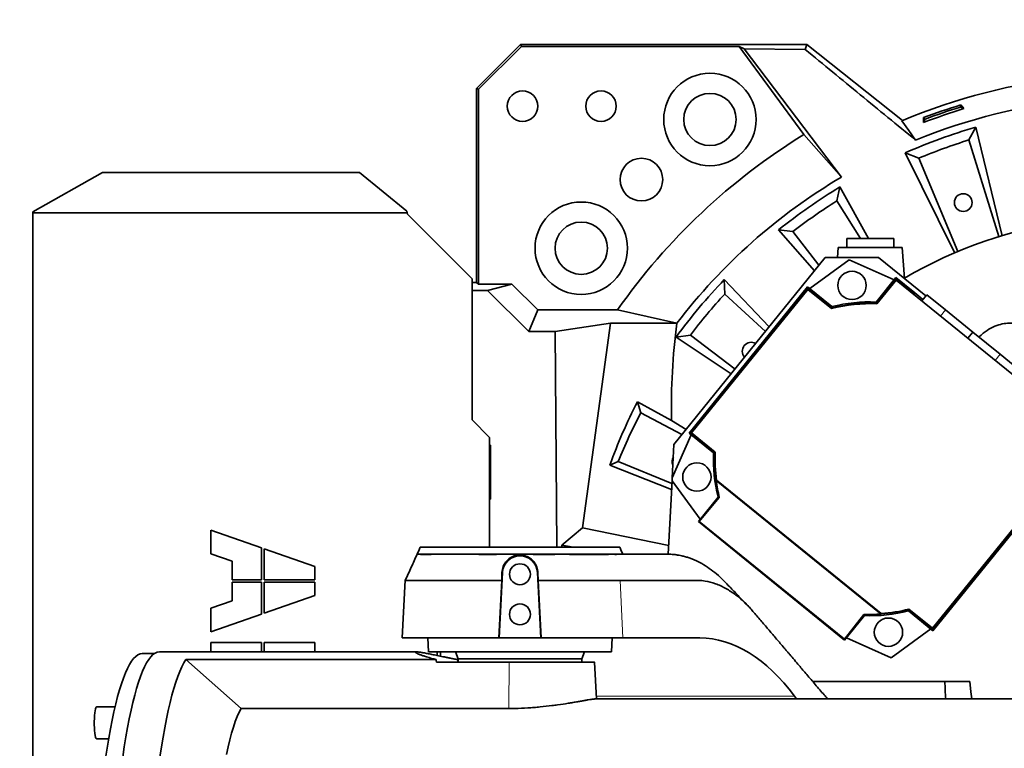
# Model space of a CAD drawing. Header units: millimetres. Extents: x 0 to 14900, y 0 to 10500.
# Tile 30 of 46: x 10300 to 10864, y 6200 to 6618. Entities that reach past the tile are written whole.
import ezdxf

# ---------------------------------------------------------------- set-up
doc = ezdxf.new("R2010")
doc.units = ezdxf.units.MM
doc.header["$LTSCALE"] = 25
doc.layers.add('THICK_LINE', color=7, linetype='Continuous')
doc.styles.add('SLDTEXTSTYLE0', font='TXT', dxfattribs={"width": 0.605})
doc.dimstyles.new('SLDDIMSTYLE1', dxfattribs={"dimtxt": 87.5, "dimasz": 87.5, "dimexe": 0, "dimexo": 0.0625, "dimgap": 21.875, "dimtad": 1, "dimdec": 4, "dimlfac": 25, "dimzin": 12, "dimdsep": 46, "dimtxsty": 'SLDTEXTSTYLE0', "dimsah": 1, "dimcen": 0.09, "dimadec": 1, "dimazin": 3, "dimtfac": 1, "dimtofl": 0, "dimtmove": 0, "dimatfit": 3, "dimfxl": 1, "dimfrac": 2, "dimtolj": 1, "dimtzin": 12, "dimarcsym": 0})

# ---------------------------------------------------------------- blocks, each defined once
blk = doc.blocks.new('_D_6')
at = {"layer": 'THICK_LINE'}
for p, q in [((13956.03, 6243.72), (14267.68, 6243.72)), ((7967.86, 5719.82), (7660.95, 5665.71))]:
    blk.add_line(p, q, dxfattribs=at)
blk.add_arc((10939.03, 6243.72), 3291.15, 190, 0, dxfattribs=at)
for points in [[(14230.18, 6243.72), (14216.52, 6156.4), (14241.52, 6156.06)], [(7697.88, 5672.22), (7701.93, 5583.92), (7726.49, 5588.59)]]:
    blk.add_solid(points, dxfattribs=at)
at = {"layer": 'THICK_LINE', "insert": (11092.19, 3066.62), "char_height": 87.5, "attachment_point": 1, "rotation": 5, "style": 'SLDTEXTSTYLE0'}
blk.add_mtext('170°', dxfattribs=at)
blk = doc.blocks.new('_D_7')
at = {"layer": 'THICK_LINE'}
for p, q in [((7967.86, 6767.62), (7660.95, 6821.74)), ((13956.03, 6243.72), (14267.68, 6243.72))]:
    blk.add_line(p, q, dxfattribs=at)
blk.add_arc((10939.03, 6243.72), 3291.15, 0, 170, dxfattribs=at)
for points in [[(7697.88, 6815.22), (7726.49, 6898.85), (7701.93, 6903.52)], [(14230.18, 6243.72), (14241.52, 6331.38), (14216.52, 6331.05)]]:
    blk.add_solid(points, dxfattribs=at)
at = {"layer": 'THICK_LINE', "insert": (11111.85, 9645.55), "char_height": 87.5, "attachment_point": 1, "rotation": 355, "style": 'SLDTEXTSTYLE0'}
blk.add_mtext('170°', dxfattribs=at)

msp = doc.modelspace()

# ---------------------------------------------------------------- linework, layer by layer
at = {"color": 7, "linetype": 'Continuous', "lineweight": 35}
for p, q in [((10586.8547989, 6604.1405101), (10561.6093255, 6578.8950367)), ((10586.8547989, 6604.1405101), (10587.3176679, 6603.0230455)), ((10751.1747133, 6604.1405101), (10586.8547989, 6604.1405101)), ((10750.1617022, 6601.2396919), (10751.1747133, 6604.1405101)), ((10806.0701427, 6560.4747139), (10751.1747133, 6604.1405101)), ((10587.3176679, 6603.0230455), (10562.7267902, 6578.4321677)), ((10712.2453973, 6603.0230455), (10587.3176679, 6603.0230455)), ((10712.2453973, 6603.0230455), (10749.3168649, 6552.3756024)), ((10715.1514767, 6601.5487811), (10712.2453973, 6603.0230455)), ((10770.9519873, 6528.0203554), (10715.1514767, 6601.5487811)), ((10715.1514767, 6601.5487811), (10750.1617022, 6601.2396919)), ((10562.7267902, 6578.4321677), (10561.6093255, 6578.8950367)), ((10561.6093255, 6467.5356919), (10561.6093255, 6578.8950367)), ((10562.7267902, 6578.4321677), (10562.7267902, 6466.6977424)), ((10839.4098665, 6569.4005), (10839.3166471, 6568.2233455)), ((10841.2566687, 6567.2729387), (10839.3166471, 6568.2233455)), ((10818.9266022, 6561.2422728), (10817.9761954, 6559.3022511)), ((10818.1314581, 6562.1152725), (10818.9266022, 6561.2422728)), ((10848.0161044, 6556.6241748), (10844.1350708, 6549.3278431)), ((10863.2307607, 6494.4214611), (10848.0161044, 6556.6241748)), ((10770.9519873, 6528.0203554), (10749.3168649, 6552.3756024)), ((10861.3344821, 6493.9366863), (10844.1350708, 6549.3278431)), ((10807.6178313, 6541.9204058), (10815.2808671, 6538.8257718)), ((10807.6178313, 6541.9204058), (10835.9733426, 6484.4348581)), ((10815.2808671, 6538.8257718), (10837.7101028, 6485.3381154)), ((10347.0296951, 6530.6677814), (10307.0296951, 6508.0100867)), ((10494.4452471, 6530.6677814), (10347.0296951, 6530.6677814)), ((10521.5404691, 6508.4119339), (10494.4452471, 6530.6677814)), ((10770.1320907, 6522.4065644), (10768.2717297, 6514.3543638)), ((10786.4142345, 6492.7214609), (10770.1320907, 6522.4065644)), ((10781.9210749, 6492.7214609), (10768.2717297, 6514.3543638)), ((10307.0296951, 6507.6082395), (10307.0296951, 6508.0100867)), ((10307.0296951, 6507.6082395), (10307.0296951, 5979.8346822)), ((10307.0296951, 6507.6082395), (10521.7850821, 6507.6082395)), ((10521.5404691, 6508.4119339), (10521.7850821, 6507.6082395)), ((10559.0296951, 6469.7214609), (10522.0296951, 6506.7214609)), ((10734.9159708, 6497.7479718), (10743.1188452, 6496.7421245)), ((10734.9159708, 6497.7479718), (10755.5089636, 6474.2706548)), ((10743.1188452, 6496.7421245), (10758.0696711, 6477.4328652)), ((10774.0283748, 6492.7214609), (10774.0283748, 6487.7214609)), ((10787.5283748, 6492.7214609), (10774.0283748, 6492.7214609)), ((10801.0283748, 6492.7214609), (10787.5283748, 6492.7214609)), ((10801.0283748, 6487.7214609), (10801.0283748, 6492.7214609)), ((10769.1787407, 6487.7214609), (10768.771044, 6481.8911267)), ((10805.8780088, 6487.7214609), (10769.1787407, 6487.7214609)), ((10807.1292693, 6469.8276024), (10805.8780088, 6487.7214609)), ((10761.6799, 6481.8911267), (10674.8983166, 6374.7247961)), ((10775.4926581, 6480.5376137), (10752.7744907, 6464.0318989)), ((10792.2320575, 6481.8911267), (10761.6799, 6481.8911267)), ((10801.1461102, 6469.115961), (10775.4926581, 6480.5376137)), ((10819.4066698, 6459.8855595), (10792.2320575, 6481.8911267)), ((10559.0296951, 6388.7214609), (10559.0296951, 6469.7214609)), ((10703.7580796, 6469.1970248), (10704.0451718, 6460.9376994)), ((10729.5654907, 6442.2331338), (10703.7580796, 6469.1970248)), ((10802.1578656, 6470.3653748), (10790.8300985, 6456.3767475)), ((10802.2765596, 6469.2360765), (10791.2007353, 6455.5585726)), ((10791.2914841, 6455.3574954), (10802.3056911, 6468.9589084)), ((10802.2765596, 6469.2360765), (10802.1578656, 6470.3653748)), ((10813.0107788, 6461.576859), (10802.1578656, 6470.3653748)), ((10812.5163686, 6460.9440427), (10802.2765596, 6469.2360765)), ((10802.3056911, 6468.9589084), (10884.6831631, 6402.250947)), ((10559.0296951, 6467.5356919), (10561.6093255, 6467.5356919)), ((10567.991659, 6462.9531557), (10559.0296951, 6462.9531557)), ((10562.7267902, 6466.6977424), (10561.6093255, 6467.5356919)), ((10562.7267902, 6466.6977424), (10581.9401268, 6466.6977424)), ((10567.991659, 6462.9531557), (10581.9401268, 6466.6977424)), ((10591.5352303, 6439.4095844), (10567.991659, 6462.9531557)), ((10581.9401268, 6466.6977424), (10596.717406, 6451.9204633)), ((10751.5250769, 6465.0436542), (10683.5584746, 6381.1118904)), ((10751.6437709, 6463.914356), (10684.6877729, 6381.2305844)), ((10684.964941, 6381.259716), (10751.6729024, 6463.6371879)), ((10751.6437709, 6463.914356), (10751.5250769, 6465.0436542)), ((10765.5137042, 6453.7158872), (10751.5250769, 6465.0436542)), ((10765.3212749, 6452.8385317), (10751.6437709, 6463.914356)), ((10751.6729024, 6463.6371879), (10765.2743154, 6452.6229808)), ((10727.3026266, 6439.4387294), (10704.0451718, 6460.9376994)), ((10812.5163686, 6460.9440427), (10812.3950235, 6460.7887282)), ((10812.5163686, 6460.9440427), (10813.0107788, 6461.576859)), ((10813.0107788, 6461.576859), (10817.7007848, 6457.7789669)), ((10819.9034062, 6460.4989778), (10817.0714644, 6457.001821)), ((10819.9034062, 6460.4989778), (10830.6113461, 6451.8278591)), ((10591.5352303, 6439.4095844), (10596.717406, 6451.9204633)), ((10596.717406, 6451.9204633), (10642.5304634, 6451.9204633)), ((10676.5873653, 6444.2214609), (10642.5304634, 6451.9204633)), ((10765.3212749, 6452.8385317), (10765.5137042, 6453.7158872)), ((10791.2007353, 6455.5585726), (10790.8300985, 6456.3767475)), ((10830.6113461, 6451.8278591), (10846.3263689, 6439.1020845)), ((10606.7776993, 6439.4095844), (10638.4988297, 6444.2214609)), ((10622.4434382, 6326.9459821), (10638.4988297, 6444.2214609)), ((10676.5873653, 6444.2214609), (10638.4988297, 6444.2214609)), ((10606.7776993, 6439.4095844), (10591.5352303, 6439.4095844)), ((10607.6496931, 6315.7214609), (10606.7776993, 6439.4095844)), ((10676.1240333, 6436.2640508), (10684.307734, 6437.415537)), ((10676.1240333, 6436.2640508), (10707.667678, 6415.1915872)), ((10684.307734, 6437.415537), (10709.9032328, 6417.9522675)), ((10846.3263689, 6439.1020845), (10843.4944271, 6435.6049277)), ((10846.3263689, 6439.1020845), (10862.0413917, 6426.37631)), ((10862.0413917, 6426.37631), (10872.7493315, 6417.7051912)), ((10653.867481, 6399.1291007), (10655.8323308, 6392.7181074)), ((10653.867481, 6399.1291007), (10673.5395243, 6388.4082818)), ((10679.4196731, 6380.3082063), (10655.8323308, 6392.7181074)), ((10569.0296951, 6378.7214609), (10559.0296951, 6388.7214609)), ((10681.8798286, 6383.3462453), (10673.5395243, 6388.4082818)), ((10569.0296951, 6315.7214609), (10569.0296951, 6378.7214609)), ((10684.8078884, 6380.1001351), (10673.8955353, 6355.5905886)), ((10684.6877729, 6381.2305844), (10683.5584746, 6381.1118904)), ((10683.5584746, 6381.1118904), (10697.547102, 6369.7841234)), ((10684.6877729, 6381.2305844), (10698.3652768, 6370.1547601)), ((10698.566354, 6370.2455089), (10684.964941, 6381.259716)), ((10569.0296951, 6373.7227812), (10569.5524526, 6374.2455387)), ((10569.0296951, 6374.2455387), (10569.5524526, 6374.2455387)), ((10569.5524526, 6374.2455387), (10569.5524526, 6343.1973831)), ((10674.8983166, 6374.7247961), (10673.8955353, 6355.5905886)), ((10698.3652768, 6370.1547601), (10697.547102, 6369.7841234)), ((10638.1151579, 6362.8854891), (10642.8554135, 6364.8890184)), ((10673.54258, 6348.8558009), (10638.1151579, 6362.8854891)), ((10642.8554135, 6364.8890184), (10673.7210676, 6352.2615459)), ((10673.8955353, 6355.5905886), (10673.8053535, 6353.8698168)), ((10673.8053535, 6353.8698168), (10671.5955997, 6311.7052025)), ((10673.8053535, 6353.8698168), (10689.8919505, 6331.7285155)), ((10699.0992675, 6354.05189), (10699.1482641, 6354.0795948)), ((10793.7449607, 6277.4093188), (10699.0992675, 6354.05189)), ((10793.7618731, 6277.4630048), (10699.1482641, 6354.0795948)), ((10793.8254709, 6277.6650822), (10699.3327028, 6354.183817)), ((10890.0048836, 6351.6181583), (10823.2969221, 6269.2406864)), ((10823.3260537, 6268.9635182), (10890.2820517, 6351.6472898)), ((10823.4447477, 6267.83422), (10891.4113499, 6351.7659838)), ((10700.2079622, 6344.467729), (10688.8801952, 6330.4791017)), ((10689.3361772, 6330.5270274), (10700.9053306, 6344.3146074)), ((10700.9053306, 6344.3146074), (10700.2079622, 6344.467729)), ((10569.0296951, 6343.7201405), (10569.5524526, 6343.1973831)), ((10569.5524526, 6343.1973831), (10569.0296951, 6343.1973831)), ((10610.5283748, 6316.8762732), (10622.4434382, 6326.9459821)), ((10671.8595104, 6316.7409187), (10622.4434382, 6326.9459821)), ((10689.3361772, 6330.5270274), (10688.8801952, 6330.4791017)), ((10688.8801952, 6330.4791017), (10772.811959, 6262.5124995)), ((10772.7640334, 6262.9684815), (10689.3361772, 6330.5270274)), ((10409.1933748, 6325.5314609), (10409.1933748, 6312.0314609)), ((10438.2858748, 6315.3622499), (10409.1933748, 6325.5314609)), ((10643.7417632, 6315.7214609), (10529.3149864, 6315.7214609)), ((10610.5283748, 6316.8762732), (10610.5365161, 6315.7214609)), ((10617.077641, 6315.7214609), (10610.5283748, 6316.8762732)), ((10409.1933748, 6312.0314609), (10421.3433748, 6307.7844586)), ((10438.2858748, 6297.1139609), (10438.2858748, 6315.3622499)), ((10439.7708748, 6314.8431718), (10439.7708748, 6297.1139609)), ((10468.8633748, 6304.6739609), (10439.7708748, 6314.8431718)), ((10527.5255886, 6311.721461), (10527.5043065, 6311.6666164)), ((10527.5255886, 6311.721461), (10638.7913154, 6311.721461)), ((10638.7913154, 6311.721461), (10638.4190037, 6311.6961922)), ((10640.6620555, 6311.6944827), (10640.4549691, 6311.721461)), ((10640.4549691, 6311.721461), (10641.9444614, 6311.721461)), ((10640.6620555, 6311.6944827), (10641.0550709, 6311.6203666)), ((10641.8211136, 6311.6203666), (10641.9536188, 6311.7000541)), ((10668.2381486, 6311.7214609), (10665.9951193, 6311.7214609)), ((10671.1058832, 6311.7214609), (10668.2381486, 6311.7214609)), ((10671.1459559, 6311.7214609), (10671.1058832, 6311.7214609)), ((10421.3433748, 6307.7844586), (10421.3433748, 6297.1139609)), ((10468.8633748, 6297.1139609), (10468.8633748, 6304.6739609)), ((10576.4854971, 6301.2477858), (10574.5188258, 6263.7214609)), ((10576.0882619, 6296.7214608), (10576.216234, 6301.2618973)), ((10598.5379238, 6263.7214609), (10596.5712524, 6301.2477858)), ((10596.8405423, 6301.2618987), (10596.9683804, 6296.721461)), ((10421.3433748, 6297.1139609), (10438.2858748, 6297.1139609)), ((10421.3433748, 6295.6289609), (10421.3433748, 6284.9584631)), ((10438.2858748, 6295.6289609), (10421.3433748, 6295.6289609)), ((10438.2858748, 6277.3806718), (10438.2858748, 6295.6289609)), ((10439.7708748, 6297.1139609), (10468.8633748, 6297.1139609)), ((10468.8633748, 6295.6289609), (10439.7708748, 6295.6289609)), ((10439.7708748, 6295.6289609), (10439.7708748, 6277.8997499)), ((10468.8633748, 6288.0689609), (10468.8633748, 6295.6289609)), ((10520.7472845, 6296.8173708), (10519.0128014, 6263.7214609)), ((10576.0881467, 6296.7174543), (10574.4361106, 6263.7214609)), ((10598.6206389, 6263.7214609), (10596.968546, 6296.71859)), ((10645.218134, 6296.7214693), (10644.0661912, 6296.7218474)), ((10439.7708748, 6277.8997499), (10468.8633748, 6288.0689609)), ((10421.3433748, 6284.9584631), (10409.1933748, 6280.7114609)), ((10409.1933748, 6280.7114609), (10409.1933748, 6267.2114609)), ((10409.1933748, 6267.2114609), (10438.2858748, 6277.3806718)), ((10783.8449595, 6277.1514202), (10772.7640334, 6262.9684815)), ((10772.811959, 6262.5124995), (10784.1397261, 6276.5011268)), ((10783.8449595, 6277.1514202), (10784.1397261, 6276.5011268)), ((10793.7618731, 6277.4630048), (10793.7449607, 6277.4093188)), ((10809.6485497, 6280.0393426), (10809.4561204, 6279.161987)), ((10809.4561204, 6279.161987), (10823.4447477, 6267.83422)), ((10809.6485497, 6280.0393426), (10823.3260537, 6268.9635182)), ((10823.2969221, 6269.2406864), (10809.6955091, 6280.2548934)), ((10799.4771664, 6252.3402605), (10822.1953339, 6268.8459754)), ((10823.3260537, 6268.9635182), (10823.4447477, 6267.83422)), ((10409.1933748, 6261.0014609), (10409.1933748, 6255.7214609)), ((10438.2858748, 6261.0014609), (10409.1933748, 6261.0014609)), ((10438.2858748, 6255.7214609), (10438.2858748, 6261.0014609)), ((10468.8633748, 6261.0014609), (10439.7708748, 6261.0014609)), ((10439.7708748, 6261.0014609), (10439.7708748, 6255.7214609)), ((10468.8633748, 6255.7214609), (10468.8633748, 6261.0014609)), ((10519.0128014, 6263.7214609), (10574.4361106, 6263.7214609)), ((10533.6091125, 6263.7214609), (10534.0283748, 6255.7214609)), ((10574.4361106, 6263.7214609), (10574.5188258, 6263.7214609)), ((10574.5188258, 6263.7214609), (10598.5379238, 6263.7214609)), ((10598.5379238, 6263.7214609), (10598.6206389, 6263.7214609)), ((10598.6206389, 6263.7214609), (10645.5788258, 6263.7214609)), ((10639.0283748, 6255.7214609), (10639.447637, 6263.7214609)), ((10645.5788258, 6263.7214609), (10689.7751057, 6263.7214609)), ((10772.7640334, 6262.9684815), (10772.811959, 6262.5124995)), ((10773.8237144, 6263.7619133), (10799.4771664, 6252.3402605)), ((10376.7296115, 6254.7214609), (10369.7611872, 6254.7214609)), ((10527.1688708, 6255.7214609), (10379.6564262, 6255.7214609)), ((10639.0283748, 6255.7214609), (10534.0283748, 6255.7214609)), ((10539.0283748, 6255.7214609), (10539.0283748, 6253.6105226)), ((10541.0283748, 6255.7214609), (10541.0283748, 6253.2000334)), ((10549.5724938, 6255.7214609), (10551.0283748, 6251.7214609)), ((10622.0283748, 6251.7214609), (10623.4842557, 6255.7214609)), ((10538.483692, 6251.2896875), (10394.8569551, 6251.2896875)), ((10394.8569551, 6251.2896875), (10426.4849602, 6223.2369446)), ((10538.5535946, 6249.7214609), (10580.3808218, 6249.7214609)), ((10551.0283748, 6251.7214609), (10551.0283748, 6249.7214609)), ((10622.0283748, 6251.7214609), (10551.0283748, 6251.7214609)), ((10622.0283748, 6249.7214609), (10622.0283748, 6251.7214609)), ((10630.438967, 6228.7214609), (10629.3381972, 6249.7252518)), ((10754.4745717, 6238.7214609), (10844.6607426, 6238.7214609)), ((10920.0373193, 6228.7214609), (10629.961218, 6228.7214609)), ((10744.1038378, 6230.2933551), (10745.2740114, 6228.7214609)), ((10354.1981284, 6224.0890591), (10343.6283474, 6224.0890591)), ((10426.4849602, 6223.2369446), (10580.1804382, 6223.2369446)), ((10343.6283474, 6205.8190591), (10350.5766331, 6205.8190591))]:
    msp.add_line(p, q, dxfattribs=at)
at = {"color": 8, "linetype": 'Continuous', "lineweight": 18}
for p, q in [((10830.6113461, 6451.8278591), (10827.7794043, 6448.3307022)), ((10862.0413917, 6426.37631), (10859.2094499, 6422.8791531)), ((10576.4854971, 6301.2477858), (10576.216234, 6301.2618973)), ((10596.5712524, 6301.2477858), (10596.8405423, 6301.2618987)), ((10645.5788258, 6263.7214609), (10644.0661998, 6296.7216582)), ((10580.3808218, 6249.7214609), (10580.1804382, 6223.2369446)), ((10630.3565869, 6230.2933551), (10744.1038378, 6230.2933551))]:
    msp.add_line(p, q, dxfattribs=at)
at = {"color": 7, "linetype": 'Continuous', "lineweight": 35, "flags": 128}
for points in [[(10839.4098665, 6569.4005), (10840.3326359, 6568.3370237), (10841.2566687, 6567.2729387)], [(10805.6298064, 6560.2895211), (10809.5700519, 6554.7429473), (10813.5070817, 6549.2045839)], [(10817.9761954, 6559.3022511), (10818.0541393, 6560.7093895), (10818.1314581, 6562.1152725)], [(10348.8338882, 6194.678351), (10349.7165853, 6200.5448626), (10350.6335282, 6206.1536948), (10351.5831504, 6211.4952653), (10352.5638295, 6216.5604479), (10353.57389, 6221.3405889), (10354.6116062, 6225.8275215), (10355.6752052, 6230.0135799), (10356.7628699, 6233.8916122), (10357.8727419, 6237.4549928), (10359.0029252, 6240.6976339), (10360.1514888, 6243.6139954), (10361.3164704, 6246.1990948), (10362.4958797, 6248.4485154), (10363.6877016, 6250.3584142), (10364.8899, 6251.9255281), (10366.1004209, 6253.1471797), (10367.3171961, 6254.0212819), (10368.5381469, 6254.5463413), (10369.7611872, 6254.7214609)], [(10379.6564262, 6255.7214609), (10378.4274199, 6255.5454871), (10377.2005132, 6255.0178664), (10375.9778025, 6254.1395003), (10374.7613767, 6252.9118894), (10373.5533139, 6251.337131), (10372.3556782, 6249.4179157), (10371.1705157, 6247.1575223), (10369.9998513, 6244.5598127), (10368.8456849, 6241.629225), (10367.7099886, 6238.3707662), (10366.5947025, 6234.7900031), (10365.5017321, 6230.8930536), (10364.4329448, 6226.6865755), (10363.3901666, 6222.1777554), (10362.375179, 6217.3742966), (10361.3897161, 6212.2844058), (10360.4354616, 6206.9167789), (10359.5140458, 6201.2805865), (10358.6270429, 6195.3854578)], [(10394.8569551, 6251.2896875), (10393.6606079, 6249.3629108), (10392.4767667, 6247.0956095), (10391.307451, 6244.4916508), (10390.1546551, 6241.5554764), (10389.0203453, 6238.2920942), (10387.9064565, 6234.7070707), (10386.8148885, 6230.8065207), (10385.7475033, 6226.5970974), (10384.7061214, 6222.0859807), (10383.6925191, 6217.280865), (10382.7084253, 6212.1899465), (10381.7555186, 6206.8219085), (10380.8354242, 6201.1859073), (10379.9497117, 6195.291556)], [(10844.6607426, 6238.7214609), (10845.1593739, 6232.8191366), (10845.7264455, 6228.7214609)], [(10343.6283474, 6224.0890591), (10343.4815598, 6224.0322991), (10343.2286915, 6223.6595048), (10342.9911818, 6222.9521652), (10342.7781579, 6221.9374628), (10342.5978064, 6220.6543921), (10342.4570579, 6219.1522608), (10342.3613215, 6217.488795), (10342.3142762, 6215.7279207), (10342.3177299, 6213.9373074), (10342.3715498, 6212.1857672), (10342.4736678, 6210.540611), (10342.6201595, 6209.065061), (10342.8053953, 6207.815822), (10343.0222567, 6206.8409014)], [(10426.4849602, 6223.2369446), (10425.3686029, 6221.0918671), (10424.2672471, 6218.6023726), (10423.1831065, 6215.7734645), (10422.1183598, 6212.6108282), (10421.0751469, 6209.12082), (10420.0555646, 6205.310454), (10419.0616619, 6201.1873882), (10418.0954364, 6196.7599091)], [(10343.0222567, 6206.8409014), (10343.2624098, 6206.177765), (10343.5166257, 6205.8518966), (10343.6283474, 6205.8190591)]]:
    msp.add_lwpolyline(points, dxfattribs=at)
at = {"color": 7, "linetype": 'Continuous', "lineweight": 35}
for centre, radius in [((10695.5238032, 6561.062797), 26.5), ((10588.0283748, 6568.7214609), 8.75), ((10633.0283748, 6568.7214609), 8.75), ((10695.5238032, 6561.062797), 15), ((10656.1856623, 6526.5641733), 12.25), ((10621.6870387, 6487.2260325), 26.5), ((10840.8685936, 6513.413243), 5.1), ((10621.6870387, 6487.2260325), 15), ((10777.032066, 6465.8911267), 8.135), ((10688.0327228, 6355.9860908), 8.135), ((10586.5283748, 6300.2214609), 6), ((10586.5283748, 6277.2214609), 6), ((10797.9377586, 6266.9867476), 8.135)]:
    msp.add_circle(centre, radius, dxfattribs=at)
for centre, radius, start, end in [((10939.0283748, 6243.7214609), 343.5265853, 79.258358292, 112.850063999), ((10939.0283748, 6243.7214609), 330.2658527, 78.826146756, 112.337484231), ((10939.0283748, 6243.7214609), 338.00128, 106.813916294, 110.986083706), ((10939.0283748, 6243.7214609), 340.5740503, 107.007792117, 110.792207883), ((10939.0283748, 6243.7214609), 339.4759222, 107.080950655, 110.719049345), ((10939.0283748, 6243.7214609), 325.8701302, 106.217834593, 113.782165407), ((10939.0283748, 6243.7214609), 362.2952333, 121.576591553, 144.923706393), ((10939.0283748, 6243.7214609), 320, 107.25, 112.75), ((10939.0283748, 6243.7214609), 330.2658527, 120.591412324, 142.62085225), ((10939.0283748, 6243.7214609), 325.8701302, 121.217834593, 128.782165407), ((10939.0283748, 6243.7214609), 320, 122.25, 127.75), ((10939.0283748, 6243.7214609), 262, 75.973749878, 120.231909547), ((10939.0283748, 6243.7214609), 325.8701302, 136.217834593, 143.782165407), ((10939.0283748, 6243.7214609), 320, 137.25, 142.75), ((10787.4849123, 6366.4389371), 89, 87.548684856, 104.451315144), ((10787.4849123, 6366.4389371), 89.197067, 87.612448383, 104.387551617), ((10787.4849123, 6366.4389371), 90, 87.869897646, 104.130102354), ((10719.1736196, 6428.2015048), 5.1, 59.506379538, 222.493620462), ((10939.0283748, 6243.7214609), 320, 152.25, 157.75), ((10678.9180399, 6365.012902), 5.1, 149.46936904, 204.53063096), ((10787.4849123, 6366.4389371), 90, 177.869897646, 194.130102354), ((10787.4849123, 6366.4389371), 89.197067, 177.612448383, 187.964655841), ((10787.4849123, 6366.4389371), 89, 177.548684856, 187.914659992), ((10802.2603957, 6191.2192379), 300, 155.480216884, 156.317125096), ((10370.7963538, 6191.2192379), 300, 23.682874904, 24.519783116), ((10586.5283748, 6300.7214609), 10.05666, 3, 177), ((10787.4849123, 6366.4389371), 90, 267.869897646, 284.130102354), ((10787.4849123, 6366.4389371), 89.197067, 274.035344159, 284.387551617), ((10787.4849123, 6366.4389371), 89, 274.085340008, 284.451315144)]:
    msp.add_arc(centre, radius, start, end, dxfattribs=at)
for centre, major_axis, ratio, start_param, end_param in [((10939.0283748, 6397.0935286), (0, 306.6983704), 0.8659823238, 1.4165229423, 1.5991186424), ((10939.0283748, 6253.5270486), (0, 320.30138), 0.999531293, 1.0988976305, 1.2223652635), ((10786.5167386, 6365.2433422), (55.4666333, 68.4955877), 0.9998476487, 2.3787290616, 2.4911609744), ((10786.5167386, 6365.2433422), (55.4666333, 68.4955877), 0.9998476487, 3.7920243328, 3.9044562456), ((10523.8704951, 6113.7214609), (9.8906175, 149.9517985), 0.3844434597, 0.0026008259, 0.0253519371), ((10698.7632028, 6113.7214609), (-12.9305036, 149.8304183), 0.5514573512, 5.5549515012, 6.2356299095), ((10586.5283748, 7062.2379968), (8.6855035, 1144.8681127), 0.0518557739, 2.3583240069, 2.3602664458), ((10586.5283748, 7062.2379968), (-8.6855035, 1144.8681127), 0.0518557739, 2.3575372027, 2.3594796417), ((10939.0283748, 6239.2372875), (0, 108.7662599), 0.9991497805, 1.5755388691, 1.6676303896)]:
    msp.add_ellipse(centre, major_axis=major_axis, ratio=ratio, start_param=start_param, end_param=end_param, dxfattribs=at)
for points, knots in [([(10750.1617022, 6601.2396919), (10760.6860576, 6592.5896857), (10781.7354659, 6575.2891), (10802.9163091, 6557.8996147), (10813.5070817, 6549.2045839)], [0, 0, 0, 0, 0.499983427, 1, 1, 1, 1]), ([(10522.0296951, 6506.7214609), (10521.9880208, 6506.8698489), (10521.9051107, 6507.1650632), (10521.8249503, 6507.461036), (10521.7850821, 6507.6082395)], [0, 0, 0, 0, 0.5026451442, 1, 1, 1, 1]), ([(10941.5821929, 6365.8661698), (10940.7077884, 6366.7314562), (10937.8052766, 6369.6037015), (10934.0919635, 6373.6916019), (10930.4673748, 6377.8687234), (10928.0351651, 6380.8187281), (10925.7231691, 6383.7525624), (10923.3067703, 6386.9566545), (10920.5735391, 6390.7321901), (10917.732666, 6394.8047896), (10914.8837012, 6398.9858186), (10912.0972407, 6403.1137293), (10909.2093585, 6407.3710389), (10906.3737698, 6411.4772599), (10903.7563465, 6415.1535424), (10901.5983818, 6418.0853839), (10899.8787657, 6420.3658884), (10898.5735792, 6422.075223), (10897.4904395, 6423.4823929), (10896.4888893, 6424.7761966), (10895.2736253, 6426.3353331), (10893.6383768, 6428.3690772), (10891.5343595, 6430.8092723), (10889.1044516, 6433.3696224), (10886.7468478, 6435.6205535), (10884.6999901, 6437.3722272), (10883.0531755, 6438.6452538), (10881.5781512, 6439.6737351), (10880.197916, 6440.5400727), (10878.6333107, 6441.4174337), (10876.8234008, 6442.2820663), (10874.6049298, 6443.1262389), (10872.0274924, 6443.8306593), (10868.8822971, 6444.2670598), (10865.1703927, 6444.2001104), (10860.9872827, 6443.3480163), (10856.5681409, 6441.4836867), (10852.7353459, 6439.0594757), (10850.6545932, 6437.0495596), (10849.839982, 6436.2626809)], [0, 0, 0, 0, 0.0319913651, 0.106192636, 0.1394157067, 0.1707118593, 0.2000804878, 0.2304732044, 0.2672384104, 0.3101100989, 0.3477183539, 0.3884293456, 0.4318314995, 0.4742039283, 0.5101025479, 0.5399515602, 0.5589821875, 0.5749479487, 0.5879533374, 0.5983619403, 0.612232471, 0.6313509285, 0.6554132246, 0.6839094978, 0.7110783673, 0.7287645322, 0.744155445, 0.7573747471, 0.7684950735, 0.7797502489, 0.7960683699, 0.8118736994, 0.8308908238, 0.8533260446, 0.8792888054, 0.9086979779, 0.9412731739, 0.9770085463, 1, 1, 1, 1]), ([(10527.5087033, 6311.677947), (10526.4062767, 6309.20392), (10524.1617111, 6304.166745), (10521.865664, 6299.1679231), (10520.6973289, 6296.6242909)], [0, 0, 0, 0, 0.491153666, 1, 1, 1, 1]), ([(10527.523672, 6311.6592372), (10527.526186, 6311.663051), (10527.5321779, 6311.6721411), (10527.7343156, 6311.6885889), (10527.8516447, 6311.6981358)], [0, 0, 0, 0, 0.4195582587, 1, 1, 1, 1]), ([(10528.1609604, 6311.7006381), (10528.1037013, 6311.701519), (10527.989183, 6311.7032807), (10527.8974908, 6311.6998508), (10527.8516447, 6311.6981358)], [0, 0, 0, 0, 0.5000001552, 1, 1, 1, 1]), ([(10528.1609604, 6311.7006381), (10528.5417464, 6311.682262), (10529.3038575, 6311.6454836), (10530.7946557, 6311.6287429), (10531.5405821, 6311.6203666)], [0, 0, 0, 0, 0.4996463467, 1, 1, 1, 1]), ([(10531.5405821, 6311.6203666), (10531.792142, 6311.6193293), (10532.295262, 6311.6172545), (10532.8639778, 6311.6193293), (10533.1483358, 6311.6203666)], [0, 0, 0, 0, 0.4999998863, 1, 1, 1, 1]), ([(10533.1483358, 6311.6203666), (10533.2843698, 6311.6212845), (10534.6896149, 6311.6307666), (10537.8657736, 6311.6713827), (10543.1129836, 6311.6669289), (10548.874209, 6311.6514517), (10554.8864483, 6311.6769331), (10561.1514239, 6311.6642302), (10565.536059, 6311.6344763), (10567.6153043, 6311.6203666)], [0, 0, 0, 0, 0.01989633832, 0.20553123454, 0.39119074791, 0.54702927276, 0.70351211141, 0.85940196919, 1, 1, 1, 1]), ([(10567.6153043, 6311.6203666), (10567.8068471, 6311.6201667), (10568.1899326, 6311.6197668), (10568.5750473, 6311.6201667), (10568.7676046, 6311.6203666)], [0, 0, 0, 0, 0.4999999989, 1, 1, 1, 1]), ([(10568.7676046, 6311.6203666), (10570.6571421, 6311.6325968), (10574.4529645, 6311.6571656), (10578.3683733, 6311.6843947), (10580.3347152, 6311.6980694)], [0, 0, 0, 0, 0.4977939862, 1, 1, 1, 1]), ([(10576.216234, 6301.2618973), (10576.3624522, 6302.4449142), (10576.5822946, 6304.2236075), (10577.7250788, 6306.4203425), (10579.1743143, 6308.3499227), (10581.5540976, 6310.1943089), (10584.8953023, 6311.3005351), (10588.3485297, 6311.266577), (10591.5778052, 6310.135121), (10594.2519732, 6308.0483607), (10596.1037638, 6305.2423389), (10596.7575326, 6302.8581312), (10596.8271299, 6301.5198121), (10596.8405423, 6301.2618987)], [0, 0, 0, 0, 0.1180629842, 0.1775104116, 0.2369340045, 0.3470148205, 0.4516137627, 0.5546859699, 0.6575973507, 0.7606652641, 0.8650483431, 0.9739928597, 1, 1, 1, 1]), ([(10589.5089834, 6311.6966489), (10587.9772638, 6311.7045263), (10584.9144479, 6311.7202779), (10581.8610856, 6311.7054712), (10580.3347152, 6311.6980694)], [0, 0, 0, 0, 0.5001017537, 1, 1, 1, 1]), ([(10589.5089834, 6311.6966489), (10590.7508371, 6311.6814573), (10593.2413876, 6311.6509903), (10595.7056212, 6311.6305932), (10596.9411234, 6311.6203666)], [0, 0, 0, 0, 0.4986262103, 1, 1, 1, 1]), ([(10596.9411234, 6311.6203666), (10597.6138176, 6311.6179403), (10598.9592055, 6311.6130877), (10600.2887835, 6311.6179403), (10600.9535722, 6311.6203666)], [0, 0, 0, 0, 0.5000001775, 1, 1, 1, 1]), ([(10600.9535722, 6311.6203666), (10601.6540251, 6311.6246495), (10604.7326481, 6311.6434735), (10610.0581939, 6311.6623178), (10616.6633142, 6311.6476705), (10622.6298861, 6311.6282727), (10627.6046811, 6311.639533), (10631.705324, 6311.6172594), (10635.1464903, 6311.5698196), (10637.2797031, 6311.6170473), (10638.2886937, 6311.6871398), (10638.4190037, 6311.6961922)], [0, 0, 0, 0, 0.0445314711, 0.1957242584, 0.3474934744, 0.498656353, 0.6370070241, 0.7522746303, 0.867778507, 0.9829237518, 1, 1, 1, 1]), ([(10640.4549691, 6311.721461), (10640.1621375, 6311.7402227), (10639.6225678, 6311.7747928), (10639.0521569, 6311.7381962), (10638.7913154, 6311.721461)], [0, 0, 0, 0, 0.5427129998, 1, 1, 1, 1]), ([(10641.0550709, 6311.6203666), (10641.216825, 6311.5869574), (10641.5018274, 6311.528092), (10641.7247231, 6311.5925095), (10641.8211136, 6311.6203666)], [0, 0, 0, 0, 0.5675535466, 1, 1, 1, 1]), ([(10665.9951193, 6311.7214609), (10665.3846697, 6311.7214609), (10664.33068, 6311.7214609), (10663.0001503, 6311.7214609), (10662.1821853, 6311.7214609), (10661.7960074, 6311.7214609), (10661.6864249, 6311.7214609), (10661.6746858, 6311.7214609), (10661.6746782, 6311.7214609), (10661.6746648, 6311.7214609), (10661.674638, 6311.7214609), (10661.6745845, 6311.7214609), (10661.6744775, 6311.7214609), (10661.6742636, 6311.7214609), (10661.6738356, 6311.7214609), (10661.6729799, 6311.7214609), (10661.671269, 6311.7214609), (10661.6678494, 6311.7214609), (10661.6610194, 6311.7214609), (10661.6473958, 6311.7214609), (10661.620294, 6311.7214609), (10661.566672, 6311.7214609), (10661.4617514, 6311.7214609), (10661.2611964, 6311.7214609), (10660.8969934, 6311.7214609), (10660.3155555, 6311.7214609), (10659.6521914, 6311.7214609), (10659.0322211, 6311.7214609), (10658.4755605, 6311.7214609), (10657.7755275, 6311.7214609), (10656.9283822, 6311.7214609), (10655.9164352, 6311.7214609), (10654.7851181, 6311.7214609), (10653.650923, 6311.7214609), (10652.6360371, 6311.7214609), (10651.8175783, 6311.7214609), (10651.0781054, 6311.7214609), (10650.2977004, 6311.7214609), (10649.5171976, 6311.7214609), (10648.7363953, 6311.7214609), (10647.9553547, 6311.7214609), (10647.1740325, 6311.7214609), (10646.3886022, 6311.7214609), (10645.6224623, 6311.7214609), (10644.8304051, 6311.7214609), (10643.9687296, 6311.7214609), (10642.993606, 6311.7214609), (10642.2996084, 6311.7214609), (10641.9413464, 6311.7214609)], [0, 0, 0, 0, 0.0586910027, 0.1013346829, 0.1279310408, 0.1373472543, 0.1384800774, 0.1384802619, 0.1384804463, 0.1384808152, 0.138481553, 0.1384830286, 0.1384859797, 0.1384918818, 0.1385036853, 0.1385272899, 0.1385744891, 0.1386688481, 0.1388574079, 0.1392338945, 0.1399843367, 0.1414750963, 0.1444161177, 0.1501361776, 0.1609284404, 0.1799222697, 0.2075568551, 0.2282440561, 0.2511452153, 0.276283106, 0.3221148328, 0.3679465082, 0.413778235, 0.4755467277, 0.5213754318, 0.5512643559, 0.5866054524, 0.6219465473, 0.6572876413, 0.6926287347, 0.7279698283, 0.7633109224, 0.7986520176, 0.8345273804, 0.8671747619, 0.9061897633, 0.9515723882, 1, 1, 1, 1]), ([(10687.3756788, 6308.0841242), (10686.7679842, 6308.3513843), (10685.5149621, 6308.9024552), (10683.5658133, 6309.6235832), (10681.4943546, 6310.2786311), (10679.591817, 6310.7634723), (10677.7645471, 6311.1372028), (10675.9196376, 6311.4288593), (10673.668739, 6311.66948), (10672.0318136, 6311.7032082), (10671.1459559, 6311.7214609)], [0, 0, 0, 0, 0.1140091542, 0.2350785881, 0.3632091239, 0.4984014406, 0.5867142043, 0.6997520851, 0.8375143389, 1, 1, 1, 1]), ([(10703.7534459, 6296.1670128), (10702.6255681, 6297.2996248), (10700.1611433, 6299.7743941), (10696.222012, 6302.9124832), (10691.8965828, 6305.8451252), (10688.9177268, 6307.3204177), (10687.3756788, 6308.0841242)], [0, 0, 0, 0, 0.21641057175, 0.47285937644, 0.72711803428, 1, 1, 1, 1]), ([(10576.0880636, 6296.7174543), (10575.7225562, 6296.7172191), (10574.4974495, 6296.716431), (10572.2398791, 6296.7163691), (10568.1902125, 6296.7184339), (10563.1194265, 6296.7248128), (10557.313049, 6296.7277325), (10552.3969586, 6296.7272654), (10548.1473997, 6296.7263242), (10544.537555, 6296.724817), (10541.128985, 6296.7228079), (10537.0515073, 6296.719108), (10532.4935206, 6296.7155945), (10528.4314033, 6296.715211), (10525.4365062, 6296.7167249), (10523.320793, 6296.7193392), (10522.0850817, 6296.7227768), (10521.4224686, 6296.725326), (10521.0862674, 6296.7263065), (10520.8674026, 6296.7266744), (10520.7581382, 6296.726585), (10520.7574283, 6296.7261477), (10520.7572213, 6296.7260202)], [0, 0, 0, 0, 0.012049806, 0.0403885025, 0.0748512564, 0.1475987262, 0.2135295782, 0.2807185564, 0.3300997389, 0.3794809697, 0.4288622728, 0.4782436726, 0.5688035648, 0.6647586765, 0.7317561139, 0.8011536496, 0.8729510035, 0.902410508, 0.9314670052, 0.9601205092, 0.9883710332, 1, 1, 1, 1]), ([(10604.612817, 6296.7186266), (10603.3022438, 6296.7186246), (10600.7789924, 6296.7186209), (10598.2053425, 6296.7186), (10596.9684428, 6296.71859)], [0, 0, 0, 0, 0.5193985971, 1, 1, 1, 1]), ([(10644.0513748, 6296.7214687), (10642.952946, 6296.7213503), (10640.7560882, 6296.7211134), (10636.7895821, 6296.7207582), (10632.3785236, 6296.7204029), (10627.5146511, 6296.7200476), (10622.259505, 6296.7196924), (10616.6558596, 6296.7193371), (10610.7745597, 6296.7189818), (10606.6667314, 6296.718745), (10604.612817, 6296.7186266)], [0, 0, 0, 0, 0.1249998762, 0.2499997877, 0.3749997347, 0.499999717, 0.6249997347, 0.7499997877, 0.8749998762, 1, 1, 1, 1]), ([(10762.9899245, 6228.7214609), (10762.3469814, 6229.4764973), (10759.988397, 6232.2462868), (10756.028292, 6236.8968384), (10751.2237249, 6242.5391041), (10746.3461582, 6248.2671291), (10742.8817631, 6252.3356086), (10740.7189247, 6254.8755947), (10740.161379, 6255.5303638), (10739.6113489, 6256.1763079), (10739.068834, 6256.8134264), (10738.5338349, 6257.4417212), (10738.00635, 6258.0611856), (10736.2314204, 6260.1457032), (10733.2060589, 6263.6962974), (10728.964078, 6268.6743684), (10724.6298424, 6273.740203), (10720.3761897, 6278.8314111), (10715.6505343, 6284.0183984), (10710.4493793, 6288.4819791), (10704.6533348, 6292.2823025), (10698.7317316, 6294.9680642), (10693.4591263, 6296.3376594), (10688.8210739, 6296.774562), (10684.8663773, 6296.703461), (10680.2025527, 6296.7307424), (10675.9122784, 6296.724153), (10672.4467991, 6296.7243427), (10670.7141082, 6296.7232869), (10669.8477661, 6296.7226953), (10669.4145966, 6296.7223637), (10669.1980122, 6296.7221908), (10669.0897201, 6296.7221023), (10669.035574, 6296.7220577), (10669.008501, 6296.7220352), (10668.9949645, 6296.7220239), (10668.9881963, 6296.7220183), (10668.9848121, 6296.7220155), (10668.9831201, 6296.7220141), (10668.9822741, 6296.7220134), (10668.981851, 6296.722013), (10668.9816395, 6296.7220128), (10668.9815338, 6296.7220127), (10668.9814809, 6296.7220127), (10668.9814545, 6296.7220127), (10668.9814412, 6296.7220127), (10668.9814337, 6296.7220127), (10668.8324044, 6296.7218883), (10668.4354785, 6296.721746), (10667.6435328, 6296.7215744), (10666.4815721, 6296.7214674), (10664.9244453, 6296.7214091), (10663.5178848, 6296.7214145), (10662.3718501, 6296.7214379), (10661.5962994, 6296.7214603), (10660.7785603, 6296.7214901), (10659.9186329, 6296.7215271), (10659.0165173, 6296.721572), (10658.0722133, 6296.7216227), (10653.4680494, 6296.721922), (10649.1786772, 6296.7216866), (10645.218134, 6296.7214693)], [0, 0, 0, 0, 0.0173259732, 0.0635589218, 0.106716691, 0.146799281, 0.1949995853, 0.2000753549, 0.2050836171, 0.2100243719, 0.2148976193, 0.2197033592, 0.2244415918, 0.2291123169, 0.2675347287, 0.3059571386, 0.3434077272, 0.3842065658, 0.4210896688, 0.4688444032, 0.5167972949, 0.5652396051, 0.613607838, 0.6447121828, 0.6779457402, 0.7101497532, 0.7584580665, 0.7826122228, 0.7946893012, 0.8007278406, 0.8037471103, 0.8052567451, 0.8060115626, 0.8063889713, 0.8065776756, 0.8066720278, 0.8067192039, 0.8067427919, 0.806754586, 0.806760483, 0.8067634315, 0.8067649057, 0.8067656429, 0.8067660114, 0.8067661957, 0.8067662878, 0.8067663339, 0.80676638, 0.8104019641, 0.8164494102, 0.8260859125, 0.8387478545, 0.8544352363, 0.860398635, 0.866705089, 0.8733545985, 0.8803471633, 0.8876827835, 0.8953614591, 0.9033831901, 1, 1, 1, 1]), ([(10717.6073791, 6281.8476724), (10716.6729528, 6282.8224088), (10715.0229978, 6284.5435411), (10712.7934532, 6286.8603646), (10710.938408, 6288.7937995), (10709.0267664, 6290.7798857), (10706.6010148, 6293.2907567), (10704.7094735, 6295.2344371), (10703.6244118, 6296.3494078)], [0, 0, 0, 0, 0.2121896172, 0.3746719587, 0.4881686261, 0.6016392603, 0.7714847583, 1, 1, 1, 1]), ([(10550.7550674, 6251.2896875), (10550.0550608, 6251.4206286), (10548.6926937, 6251.6754687), (10546.7531844, 6252.0508743), (10544.909391, 6252.4144744), (10543.133653, 6252.770887), (10541.4176342, 6253.1197419), (10539.7687871, 6253.457923), (10538.1901772, 6253.7830585), (10536.695599, 6254.090604), (10535.3108458, 6254.3736261), (10534.0361742, 6254.6307078), (10532.8680835, 6254.8614928), (10531.7893557, 6255.0682738), (10530.7966428, 6255.2505378), (10529.8960284, 6255.4059731), (10529.0912211, 6255.5327844), (10528.3908526, 6255.6287011), (10527.812647, 6255.6910317), (10527.3499646, 6255.7218032), (10526.9945273, 6255.7234021), (10526.7356336, 6255.6963613), (10526.573632, 6255.6402448), (10526.5117276, 6255.5546841), (10526.5526972, 6255.4393521), (10526.6977042, 6255.2952907), (10526.943282, 6255.1260105), (10527.2833255, 6254.9342386), (10527.7123729, 6254.7222607), (10528.2359594, 6254.488041), (10528.8573623, 6254.2314141), (10529.5770977, 6253.9537677), (10530.3970195, 6253.6561044), (10531.3123286, 6253.3417668), (10532.3911107, 6252.990255), (10533.6536515, 6252.6008722), (10535.1276497, 6252.1733841), (10536.7253255, 6251.7349213), (10537.8970934, 6251.4382194), (10538.483692, 6251.2896875)], [0, 0, 0, 0, 0.0281111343, 0.0547104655, 0.0813552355, 0.1081385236, 0.1349686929, 0.1623392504, 0.1897606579, 0.2173379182, 0.2449682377, 0.2713588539, 0.2977969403, 0.3243804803, 0.3510134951, 0.3782175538, 0.4054755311, 0.4328984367, 0.4603772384, 0.4858248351, 0.5113173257, 0.5369461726, 0.5626208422, 0.5888195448, 0.6150668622, 0.6414611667, 0.66790456, 0.6931160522, 0.718369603, 0.7437497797, 0.7691720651, 0.7950731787, 0.8210181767, 0.8470952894, 0.8732163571, 0.9047198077, 0.9362995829, 0.9681109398, 1, 1, 1, 1]), ([(10580.3808218, 6249.7214609), (10582.7552961, 6249.7214609), (10586.3479655, 6249.7214609), (10591.1791332, 6249.7214609), (10595.3778245, 6249.7214609), (10600.2192167, 6249.7214609), (10604.7109699, 6249.7214609), (10608.9685529, 6249.7214609), (10612.9794313, 6249.7214609), (10616.6012125, 6249.7214609), (10619.4429836, 6249.7214609), (10621.5539241, 6249.7214609), (10623.5012411, 6249.7214609), (10625.2070598, 6249.7214609), (10626.6271166, 6249.7214609), (10627.7526506, 6249.7214609), (10628.5980143, 6249.7214609), (10629.1040961, 6249.7214609), (10629.4036425, 6249.7214609), (10629.2905471, 6249.7214609), (10629.2658627, 6249.7214609)], [0, 0, 0, 0, 0.09758071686, 0.1476433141, 0.19807554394, 0.27147712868, 0.35219160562, 0.39619012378, 0.46943856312, 0.54999403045, 0.59391068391, 0.64235637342, 0.69114312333, 0.7404584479, 0.7905019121, 0.8387073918, 0.88725036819, 0.93631697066, 0.98610042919, 1, 1, 1, 1]), ([(10580.1804382, 6223.2369446), (10581.3671937, 6223.2445146), (10584.9520012, 6223.2673812), (10589.8220745, 6223.4765424), (10594.6067791, 6223.8102678), (10599.3102421, 6224.2241736), (10603.8541012, 6224.7380341), (10609.2380321, 6225.4566294), (10613.2897434, 6226.0736151), (10616.9707858, 6226.6780418), (10619.5329345, 6227.1140979), (10621.8612353, 6227.5176775), (10623.9471472, 6227.8791903), (10625.7891185, 6228.1904346), (10627.3316943, 6228.4359623), (10628.556534, 6228.6072173), (10629.4546381, 6228.7069596), (10629.8027903, 6228.7131474), (10629.9612234, 6228.7159632)], [0, 0, 0, 0, 0.0517619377, 0.1563561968, 0.2097883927, 0.2615342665, 0.3660439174, 0.4193645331, 0.5252589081, 0.5789861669, 0.6334764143, 0.6867551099, 0.7404119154, 0.7952758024, 0.8505660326, 0.9030292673, 0.9558716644, 1, 1, 1, 1])]:
    msp.add_open_spline(points, degree=3, knots=knots, dxfattribs=at)
at = {"layer": 'THICK_LINE'}
for radius in [2967, 1057]:
    msp.add_arc((10939.0283748, 6243.7214609), radius, 190, 170, dxfattribs=at)

# ---------------------------------------------------------------- dimensions: what is measured, and where the dimension line sits
for base, line1, line2, picture, middle in [((11225.8711442, 9522.3493178), ((13906.0283748, 6243.7214609), (10939.0283748, 6243.7214609)), ((9898.0865798, 6427.2675847), (8017.1037716, 6758.935604)), '_D_7', (11225.8711442, 9522.3493178)), ((11225.8711442, 2965.0936039), ((9898.0865798, 6060.1753371), (8017.1037716, 5728.5073177)), ((13906.0283748, 6243.7214609), (10939.0283748, 6243.7214609)), '_D_6', (11225.8711442, 2965.0936039))]:
    dim = msp.add_angular_dim_2l(base=base, line1=line1, line2=line2, dimstyle='SLDDIMSTYLE1', dxfattribs=at)
    dim.commit()
    dim.dimension.update_dxf_attribs({"geometry": picture, "text_midpoint": middle, "dimtype": 162})

doc.saveas('drawing.dxf')
